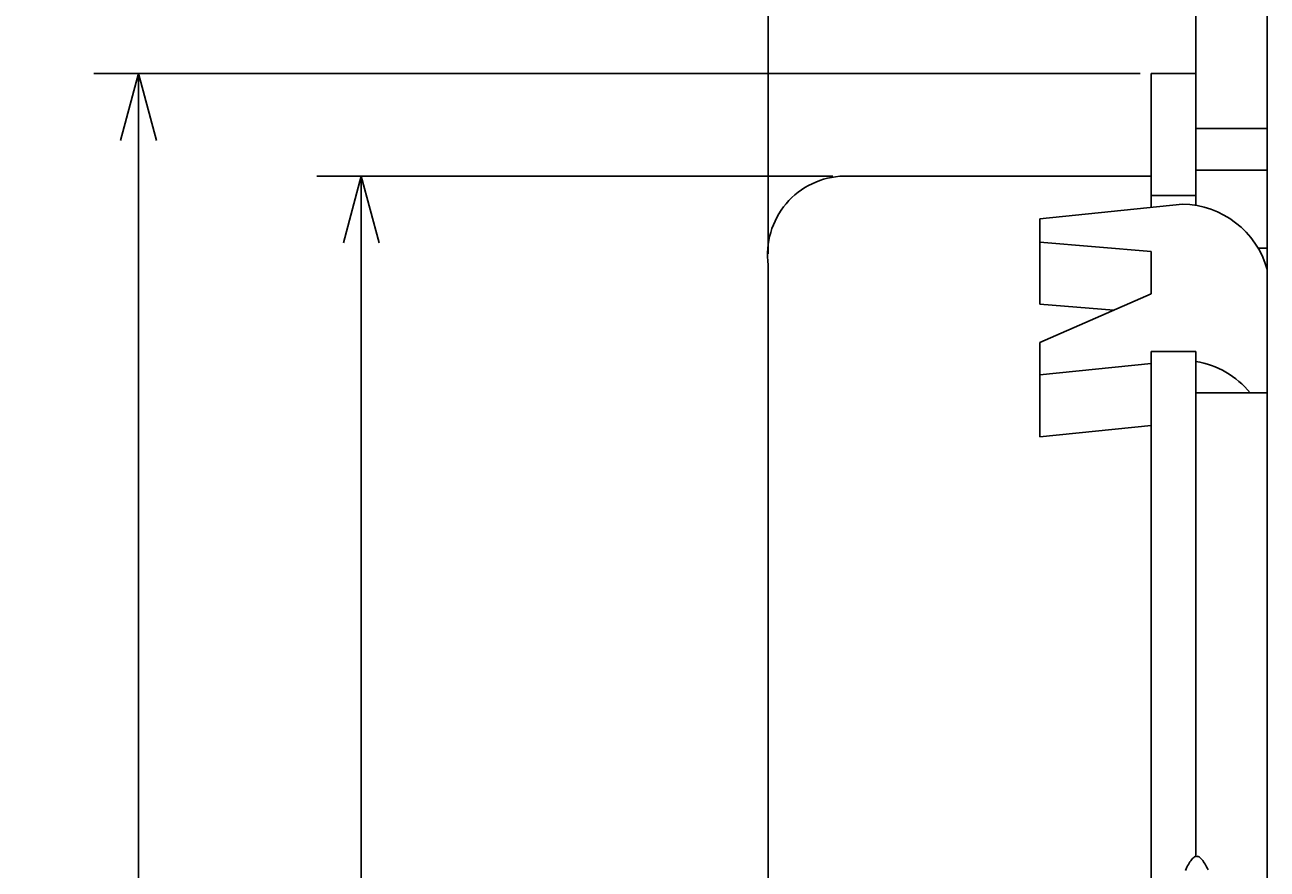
# Model space of a CAD drawing. Extents: x 57 to 183, y -13 to 97.
# Tile 9 of 10: x 152 to 180, y 38 to 57. Entities that reach past the tile are written whole.
import ezdxf

# ---------------------------------------------------------------- set-up
doc = ezdxf.new("R2010")
doc.units = 0
doc.layers.get('0').update_dxf_attribs({"linetype": 'CONTINUOUS'})
doc.layers.get('DEFPOINTS').update_dxf_attribs({"linetype": 'CONTINUOUS'})
for name, color, linetype in [('18', 7, 'CONTINUOUS'), ('18-0-CON', 3, 'CONTINUOUS'), ('35-0-CON', 7, 'CONTINUOUS')]:
    doc.layers.add(name, color=color, linetype=linetype)
doc.styles.add('DIMENSION', font='isocp.shx', dxfattribs={"bigfont": 'bigfont.shx'})
doc.dimstyles.get("Standard").update_dxf_attribs({"dimtxt": 0.18, "dimasz": 0.18, "dimexe": 0.18, "dimexo": 0.0625, "dimgap": 0.09, "dimtad": 0, "dimtih": 1, "dimtoh": 1, "dimzin": 0, "dimcen": 0.09, "dimazin": 3, "dimtfac": 1, "dimtofl": 0, "dimtmove": 0, "dimatfit": 3})

# ---------------------------------------------------------------- blocks, each defined once
blk = doc.blocks.new('_OPEN30')
at = {"color": 0, "linetype": 'BYBLOCK'}
for p, q in [((-1, 0.268), (0, 0)), ((0, 0), (-1, -0.268)), ((0, 0), (-1, 0))]:
    blk.add_line(p, q, dxfattribs=at)
blk = doc.blocks.new('*U174')
at = {"layer": '35-0-CON', "color": 161, "style": 'DIMENSION'}
for s, p in [('52.4', (159.75, 25.737)), ('∅', (159.75, 23.712))]:
    blk.add_text(s, height=2.25, rotation=90, dxfattribs=at).set_placement(p)
blk = doc.blocks.new('*D173')
at = {"layer": '18-0-CON', "color": 161}
for p, q in [((170.586, 53.737), (159, 53.737)), ((160, 52.237), (160, 2.837)), ((170.586, 1.337), (159, 1.337))]:
    blk.add_line(p, q, dxfattribs=at)
at = {"layer": 'DEFPOINTS', "color": 0}
for p in [(170.836, 53.737), (160, 1.337), (170.836, 1.337)]:
    blk.add_point(p, dxfattribs=at)
at = {"layer": '18-0-CON', "color": 161, "xscale": 1.500000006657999, "yscale": 1.500000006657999, "zscale": 1.500000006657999}
for p, rotation in [((160, 53.737), 90), ((160, 1.337), 270)]:
    blk.add_blockref('_OPEN30', p, dxfattribs=dict(at, rotation=rotation))
at = {"layer": '35-0-CON'}
blk.add_blockref('*U174', (0, 0), dxfattribs=at)
blk = doc.blocks.new('*U176')
at = {"layer": '35-0-CON', "color": 161, "style": 'DIMENSION'}
for s, p in [('57', (154.75, 26.974)), ('∅', (154.75, 24.949))]:
    blk.add_text(s, height=2.25, rotation=90, dxfattribs=at).set_placement(p)
blk = doc.blocks.new('*D175')
at = {"layer": '18-0-CON', "color": 161}
for p, q in [((177.486, 56.037), (154, 56.037)), ((155, 54.537), (155, 0.537)), ((177.486, -0.963), (154, -0.963))]:
    blk.add_line(p, q, dxfattribs=at)
at = {"layer": 'DEFPOINTS', "color": 0}
for p in [(177.736, 56.037), (155, -0.963), (177.736, -0.963)]:
    blk.add_point(p, dxfattribs=at)
at = {"layer": '18-0-CON', "color": 161, "xscale": 1.500000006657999, "yscale": 1.500000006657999, "zscale": 1.500000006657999}
for p, rotation in [((155, 56.037), 90), ((155, -0.963), 270)]:
    blk.add_blockref('_OPEN30', p, dxfattribs=dict(at, rotation=rotation))
at = {"layer": '35-0-CON'}
blk.add_blockref('*U176', (0, 0), dxfattribs=at)
blk = doc.blocks.new('*U179')
at = {"layer": '35-0-CON', "color": 161, "style": 'DIMENSION'}
for s, height, p in [('11.2', 2.25, (170.433, 75.25)), ('±0.3', 1.35, (174.933, 76.15))]:
    blk.add_text(s, height=height, dxfattribs=at).set_placement(p)
blk = doc.blocks.new('*D178')
at = {"layer": '18-0-CON', "color": 161}
for p, q in [((169.136, 51.987), (169.136, 76)), ((180.336, 67.287), (180.336, 76)), ((178.836, 75), (170.636, 75))]:
    blk.add_line(p, q, dxfattribs=at)
at = {"layer": 'DEFPOINTS', "color": 0}
for p in [(169.136, 75), (180.336, 67.037), (169.136, 51.737)]:
    blk.add_point(p, dxfattribs=at)
at = {"layer": '18-0-CON', "color": 161, "xscale": 1.500000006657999, "yscale": 1.500000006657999, "zscale": 1.500000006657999, "rotation": 180}
blk.add_blockref('_OPEN30', (169.136, 75), dxfattribs=at)
at = {"layer": '18-0-CON', "color": 161, "xscale": 1.500000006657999, "yscale": 1.500000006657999, "zscale": 1.500000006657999}
blk.add_blockref('_OPEN30', (180.336, 75), dxfattribs=at)
at = {"layer": '35-0-CON'}
blk.add_blockref('*U179', (0, 0), dxfattribs=at)

msp = doc.modelspace()

# ---------------------------------------------------------------- linework, layer by layer
at = {"layer": '18'}
msp.add_polyline3d([(178.5, 38.147, 0), (178.517, 38.184, 0), (178.534, 38.22, 0), (178.551, 38.254, 0), (178.569, 38.286, 0), (178.586, 38.315, 0), (178.603, 38.343, 0), (178.62, 38.368, 0), (178.637, 38.39, 0), (178.654, 38.41, 0), (178.671, 38.427, 0), (178.688, 38.441, 0), (178.705, 38.453, 0), (178.722, 38.461, 0), (178.739, 38.466, 0), (178.756, 38.467, 0), (178.773, 38.465, 0), (178.79, 38.46, 0), (178.807, 38.452, 0), (178.824, 38.441, 0), (178.841, 38.427, 0), (178.858, 38.41, 0), (178.875, 38.391, 0), (178.892, 38.37, 0), (178.909, 38.346, 0), (178.926, 38.32, 0), (178.944, 38.292, 0), (178.961, 38.262, 0), (178.978, 38.23, 0), (178.996, 38.197, 0), (179.014, 38.162, 0)], dxfattribs=at)
at = {"layer": '35-0-CON'}
for p, q in [((178.736, 67.037), (178.736, 53.076)), ((180.336, 67.037), (180.336, -11.963)), ((177.736, 56.037), (177.736, 53.031)), ((178.736, 56.037), (177.736, 56.037)), ((178.736, 54.8), (180.336, 54.8)), ((178.736, 53.871), (180.336, 53.871)), ((177.736, 53.737), (170.836, 53.737)), ((177.736, 53.298), (178.736, 53.298)), ((178.436, 53.103), (175.236, 52.775)), ((175.236, 52.775), (175.236, 50.861)), ((175.236, 52.251), (177.736, 52.042)), ((177.736, 52.042), (177.736, 51.094)), ((180.135, 52.115), (180.336, 52.115)), ((169.136, 51.737), (169.136, 3.337)), ((175.236, 50.001), (177.736, 51.094)), ((175.236, 50.861), (176.894, 50.726)), ((175.236, 50.001), (175.236, 47.88)), ((177.736, 49.798), (177.736, 36.669)), ((177.736, 49.798), (178.736, 49.798)), ((178.736, 49.798), (178.736, 38.451)), ((175.236, 49.275), (177.736, 49.531)), ((178.736, 48.871), (180.336, 48.871)), ((175.236, 47.88), (177.736, 48.136))]:
    msp.add_line(p, q, dxfattribs=at)
for centre, radius, start, end in [((170.883, 51.974), 1.763, 91.5298, 187.7411), ((178.41, 51.103), 2, 15.613, 89.2493), ((178.41, 47.603), 2, 39.3349, 80.613)]:
    msp.add_arc(centre, radius, start, end, dxfattribs=at)

# ---------------------------------------------------------------- dimensions: what is measured, and where the dimension line sits
at = {"layer": '18-0-CON'}
dim = msp.add_linear_dim(base=(169.136, 75), p1=(180.336, 67.037), p2=(169.136, 51.737), dimstyle='Standard', override={"dimscale": 0.5, "dimgap": 0.5, "dimtol": 1, "dimlim": 0, "dimtp": 0.3, "dimtm": 0.3, "dimtolj": 2}, dxfattribs=at)
dim.commit()
dim.dimension.update_dxf_attribs({"geometry": '*D178', "text_midpoint": (174.736, 76.375)})
for base, p1, p2, picture, middle in [((155, -0.963), (177.736, 56.037), (177.736, -0.963), '*D175', (153.625, 27.537)), ((160, 1.337), (170.836, 53.737), (170.836, 1.337), '*D173', (158.625, 27.537))]:
    dim = msp.add_linear_dim(base=base, p1=p1, p2=p2, angle=90, dimstyle='Standard', override={"dimscale": 0.5, "dimpost": '%%c<>', "dimtol": 0, "dimtp": 0.1, "dimtm": 0}, dxfattribs=at)
    dim.commit()
    dim.dimension.update_dxf_attribs({"geometry": picture, "text_midpoint": middle})

doc.saveas('drawing.dxf')
